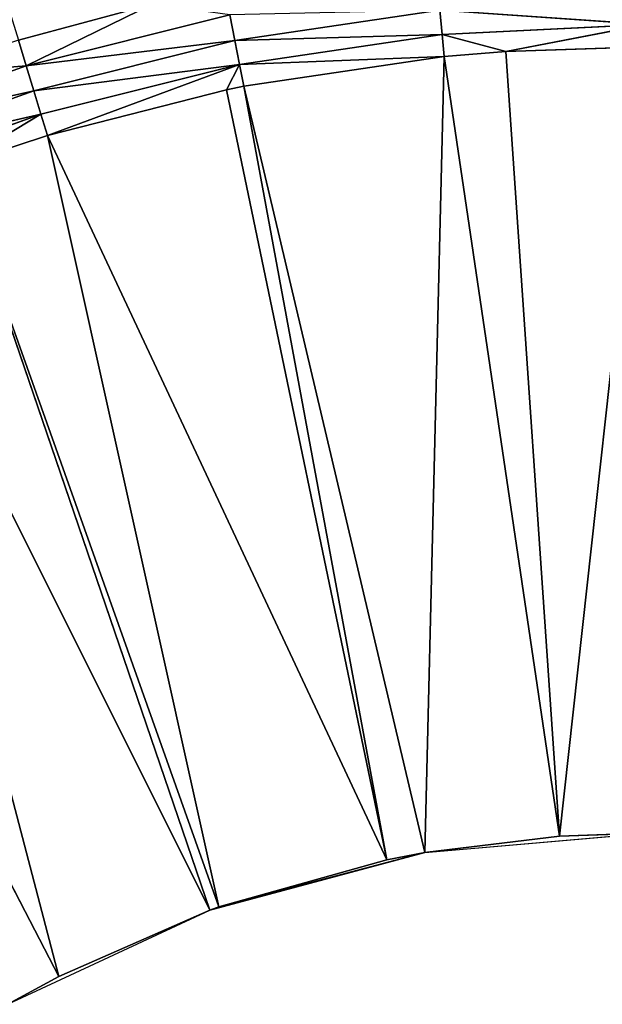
# Model space of a CAD drawing. Extents: x 0 to 500, y 0 to 420.
# Tile 112 of 256: x 239 to 249, y 219 to 236. Entities that reach past the tile are written whole.
import ezdxf

# ---------------------------------------------------------------- set-up
doc = ezdxf.new("R2010")
doc.units = 0
doc.header["$LTSCALE"] = 25.4
doc.layers.get('0').update_dxf_attribs({"linetype": 'CONTINUOUS'})

# ---------------------------------------------------------------- blocks, each defined once
blk = doc.blocks.new('5902539864175_-_S_STL')
at = {"color": 0}
for p, q in [((235.915, 22.998, 185.995), (239.316, 22.998, 184.778)), ((235.915, 22.998, 185.995), (239.316, 22.998, 184.778)), ((235.915, 22.998, 185.995), (239.446, 22.857, 185.208)), ((235.915, 22.998, 185.995), (239.446, 22.857, 185.208)), ((237.374, 23.068, 184.931), (239.316, 22.998, 184.778)), ((237.374, 23.068, 184.931), (239.316, 22.998, 184.778)), ((241.489, 23.068, 183.712), (239.18, 23.068, 184.333)), ((239.18, 23.068, 184.333), (239.316, 22.998, 184.778)), ((239.18, 23.068, 184.333), (239.316, 22.998, 184.778)), ((241.489, 23.068, 183.712), (239.18, 23.068, 184.333)), ((239.316, 22.998, 184.778), (241.489, 23.068, 183.712)), ((239.316, 22.998, 184.778), (241.489, 23.068, 183.712)), ((239.316, 22.998, 184.778), (242.819, 22.998, 183.9)), ((239.316, 22.998, 184.778), (242.819, 22.998, 183.9)), ((239.316, 22.998, 184.778), (242.907, 22.857, 184.341)), ((239.316, 22.998, 184.778), (239.446, 22.857, 185.208)), ((239.316, 22.998, 184.778), (242.907, 22.857, 184.341)), ((239.316, 22.998, 184.778), (239.446, 22.857, 185.208)), ((242.907, 22.857, 184.341), (242.819, 22.998, 183.9)), ((242.907, 22.857, 184.341), (242.819, 22.998, 183.9)), ((236.086, 22.857, 186.41), (239.446, 22.857, 185.208)), ((236.086, 22.857, 186.41), (239.568, 22.647, 185.611)), ((236.086, 22.857, 186.41), (239.446, 22.857, 185.208)), ((236.086, 22.857, 186.41), (239.568, 22.647, 185.611)), ((239.446, 22.857, 185.208), (242.907, 22.857, 184.341)), ((239.446, 22.857, 185.208), (242.989, 22.647, 184.754)), ((239.446, 22.857, 185.208), (239.568, 22.647, 185.611)), ((239.446, 22.857, 185.208), (242.907, 22.857, 184.341)), ((239.446, 22.857, 185.208), (242.989, 22.647, 184.754)), ((239.446, 22.857, 185.208), (239.568, 22.647, 185.611)), ((242.989, 22.647, 184.754), (242.907, 22.857, 184.341)), ((242.907, 22.857, 184.341), (246.436, 22.857, 183.817)), ((242.907, 22.857, 184.341), (246.478, 22.647, 184.237)), ((242.907, 22.857, 184.341), (246.436, 22.857, 183.817)), ((242.907, 22.857, 184.341), (246.478, 22.647, 184.237)), ((242.989, 22.647, 184.754), (242.907, 22.857, 184.341)), ((250, 22.647, 184.063), (246.436, 22.857, 183.817)), ((246.436, 22.857, 183.817), (246.478, 22.647, 184.237)), ((246.436, 22.857, 183.817), (246.478, 22.647, 184.237)), ((250, 22.647, 184.063), (246.436, 22.857, 183.817)), ((236.248, 22.647, 186.799), (239.568, 22.647, 185.611)), ((236.248, 22.647, 186.799), (239.568, 22.647, 185.611)), ((239.568, 22.647, 185.611), (238.094, 22.373, 186.5)), ((239.568, 22.647, 185.611), (238.094, 22.373, 186.5)), ((239.679, 22.373, 185.978), (239.568, 22.647, 185.611)), ((239.679, 22.373, 185.978), (239.568, 22.647, 185.611)), ((239.568, 22.647, 185.611), (242.989, 22.647, 184.754)), ((239.568, 22.647, 185.611), (242.989, 22.647, 184.754)), ((239.679, 22.373, 185.978), (242.989, 22.647, 184.754)), ((239.679, 22.373, 185.978), (242.989, 22.647, 184.754)), ((242.766, 22.373, 185.19), (242.989, 22.647, 184.754)), ((242.766, 22.373, 185.19), (242.989, 22.647, 184.754)), ((242.989, 22.647, 184.754), (246.478, 22.647, 184.237)), ((242.989, 22.647, 184.754), (246.515, 22.373, 184.618)), ((242.989, 22.647, 184.754), (243.064, 22.373, 185.13)), ((242.989, 22.647, 184.754), (246.478, 22.647, 184.237)), ((242.989, 22.647, 184.754), (246.515, 22.373, 184.618)), ((242.989, 22.647, 184.754), (243.064, 22.373, 185.13)), ((247.574, 22.373, 184.53), (246.478, 22.647, 184.237)), ((246.478, 22.647, 184.237), (246.515, 22.373, 184.618)), ((247.574, 22.373, 184.53), (246.478, 22.647, 184.237)), ((250, 22.647, 184.063), (246.478, 22.647, 184.237)), ((250, 22.647, 184.063), (246.478, 22.647, 184.237)), ((246.478, 22.647, 184.237), (246.515, 22.373, 184.618)), ((250, 22.647, 184.063), (247.574, 22.373, 184.53)), ((250, 22.647, 184.063), (247.574, 22.373, 184.53)), ((239.879, 11.001, 200.467), (233.643, 22.373, 188.433)), ((239.879, 11.001, 200.467), (233.643, 22.373, 188.433)), ((239.879, 11.001, 200.467), (236.394, 22.373, 187.153)), ((239.879, 11.001, 200.467), (236.394, 22.373, 187.153)), ((242.476, 11.001, 199.327), (236.394, 22.373, 187.153)), ((242.476, 11.001, 199.327), (236.394, 22.373, 187.153)), ((242.476, 11.001, 199.327), (238.094, 22.373, 186.5)), ((242.476, 11.001, 199.327), (238.094, 22.373, 186.5)), ((242.633, 11.001, 199.27), (238.094, 22.373, 186.5)), ((242.633, 11.001, 199.27), (238.094, 22.373, 186.5)), ((239.679, 22.373, 185.978), (238.094, 22.373, 186.5)), ((239.679, 22.373, 185.978), (238.094, 22.373, 186.5)), ((242.633, 11.001, 199.27), (239.679, 22.373, 185.978)), ((242.633, 11.001, 199.27), (239.679, 22.373, 185.978)), ((245.524, 11.001, 198.46), (239.679, 22.373, 185.978)), ((245.524, 11.001, 198.46), (239.679, 22.373, 185.978)), ((242.766, 22.373, 185.19), (239.679, 22.373, 185.978)), ((242.766, 22.373, 185.19), (239.679, 22.373, 185.978)), ((245.524, 11.001, 198.46), (242.766, 22.373, 185.19)), ((245.524, 11.001, 198.46), (242.766, 22.373, 185.19)), ((243.064, 22.373, 185.13), (242.766, 22.373, 185.19)), ((243.064, 22.373, 185.13), (242.766, 22.373, 185.19)), ((245.524, 11.001, 198.46), (243.064, 22.373, 185.13)), ((245.524, 11.001, 198.46), (243.064, 22.373, 185.13)), ((246.18, 11.001, 198.334), (243.064, 22.373, 185.13)), ((246.18, 11.001, 198.334), (243.064, 22.373, 185.13)), ((246.515, 22.373, 184.618), (243.064, 22.373, 185.13)), ((246.515, 22.373, 184.618), (243.064, 22.373, 185.13)), ((246.18, 11.001, 198.334), (246.515, 22.373, 184.618)), ((246.18, 11.001, 198.334), (246.515, 22.373, 184.618)), ((248.499, 11.001, 198.051), (246.515, 22.373, 184.618)), ((248.499, 11.001, 198.051), (246.515, 22.373, 184.618)), ((247.574, 22.373, 184.53), (246.515, 22.373, 184.618)), ((247.574, 22.373, 184.53), (246.515, 22.373, 184.618)), ((248.499, 11.001, 198.051), (247.574, 22.373, 184.53)), ((248.499, 11.001, 198.051), (247.574, 22.373, 184.53)), ((250, 22.373, 184.447), (247.574, 22.373, 184.53)), ((250, 22.373, 184.447), (247.574, 22.373, 184.53)), ((248.499, 11.001, 198.051), (250, 22.373, 184.447)), ((248.499, 11.001, 198.051), (250, 22.373, 184.447)), ((239.879, 11.001, 200.467), (239, 0, 200.947)), ((239.879, 11.001, 200.467), (239, 0, 200.947)), ((239.879, 11.001, 200.467), (239, 11.001, 200.947)), ((239.879, 11.001, 200.467), (239, 11.001, 200.947)), ((242.476, 0, 199.327), (239.879, 11.001, 200.467)), ((242.476, 11.001, 199.327), (239.879, 11.001, 200.467)), ((242.476, 0, 199.327), (239.879, 11.001, 200.467)), ((242.476, 11.001, 199.327), (239.879, 11.001, 200.467)), ((242.633, 11.001, 199.27), (242.476, 0, 199.327)), ((242.633, 11.001, 199.27), (242.476, 0, 199.327)), ((242.633, 11.001, 199.27), (242.476, 11.001, 199.327)), ((242.476, 11.001, 199.327), (242.476, 0, 199.327)), ((242.476, 11.001, 199.327), (242.476, 0, 199.327)), ((242.633, 11.001, 199.27), (242.476, 11.001, 199.327)), ((245.524, 11.001, 198.46), (242.633, 11.001, 199.27)), ((242.633, 11.001, 199.27), (246.18, 0, 198.334)), ((242.633, 11.001, 199.27), (246.18, 0, 198.334)), ((245.524, 11.001, 198.46), (242.633, 11.001, 199.27)), ((246.18, 11.001, 198.334), (245.524, 11.001, 198.46)), ((245.524, 11.001, 198.46), (246.18, 0, 198.334)), ((245.524, 11.001, 198.46), (246.18, 0, 198.334)), ((246.18, 11.001, 198.334), (245.524, 11.001, 198.46)), ((246.18, 0, 198.334), (246.18, 11.001, 198.334)), ((246.18, 0, 198.334), (246.18, 11.001, 198.334)), ((246.18, 0, 198.334), (248.499, 11.001, 198.051)), ((248.499, 11.001, 198.051), (246.18, 11.001, 198.334)), ((246.18, 0, 198.334), (248.499, 11.001, 198.051)), ((248.499, 11.001, 198.051), (246.18, 11.001, 198.334)), ((250, 0, 198), (248.499, 11.001, 198.051)), ((250, 0, 198), (248.499, 11.001, 198.051)), ((250, 11.001, 198), (248.499, 11.001, 198.051)), ((250, 11.001, 198), (248.499, 11.001, 198.051)), ((239, 0, 200.947), (242.476, 0, 199.327)), ((242.476, 0, 199.327), (246.18, 0, 198.334)), ((246.18, 0, 198.334), (250, 0, 198))]:
    blk.add_line(p, q, dxfattribs=at)
mesh = blk.add_polyface(dxfattribs=at)
corners = [(239.18, 23.068, 184.333), (241.489, 23.068, 183.712), (216.346, 28.454, 110.771)]
mesh.append_faces([[corners[k] for k in face] for face in [(0, 1, 2)]], dxfattribs={"color": 0})
mesh = blk.add_polyface(dxfattribs=at)
corners = [(235.915, 22.998, 185.995), (239.316, 22.998, 184.778), (237.374, 23.068, 184.931)]
mesh.append_faces([[corners[k] for k in face] for face in [(0, 1, 2)]], dxfattribs={"color": 0})
mesh = blk.add_polyface(dxfattribs=at)
corners = [(235.915, 22.998, 185.995), (239.446, 22.857, 185.208), (239.316, 22.998, 184.778)]
mesh.append_faces([[corners[k] for k in face] for face in [(0, 1, 2)]], dxfattribs={"color": 0})
mesh = blk.add_polyface(dxfattribs=at)
corners = [(236.086, 22.857, 186.41), (239.446, 22.857, 185.208), (235.915, 22.998, 185.995)]
mesh.append_faces([[corners[k] for k in face] for face in [(0, 1, 2)]], dxfattribs={"color": 0})
mesh = blk.add_polyface(dxfattribs=at)
corners = [(237.374, 23.068, 184.931), (239.316, 22.998, 184.778), (239.18, 23.068, 184.333)]
mesh.append_faces([[corners[k] for k in face] for face in [(0, 1, 2)]], dxfattribs={"color": 0})
mesh = blk.add_polyface(dxfattribs=at)
corners = [(239.316, 22.998, 184.778), (241.489, 23.068, 183.712), (239.18, 23.068, 184.333)]
mesh.append_faces([[corners[k] for k in face] for face in [(0, 1, 2)]], dxfattribs={"color": 0})
mesh = blk.add_polyface(dxfattribs=at)
corners = [(239.316, 22.998, 184.778), (242.819, 22.998, 183.9), (241.489, 23.068, 183.712)]
mesh.append_faces([[corners[k] for k in face] for face in [(0, 1, 2)]], dxfattribs={"color": 0})
mesh = blk.add_polyface(dxfattribs=at)
corners = [(239.316, 22.998, 184.778), (242.907, 22.857, 184.341), (242.819, 22.998, 183.9)]
mesh.append_faces([[corners[k] for k in face] for face in [(0, 1, 2)]], dxfattribs={"color": 0})
mesh = blk.add_polyface(dxfattribs=at)
corners = [(239.446, 22.857, 185.208), (242.907, 22.857, 184.341), (239.316, 22.998, 184.778)]
mesh.append_faces([[corners[k] for k in face] for face in [(0, 1, 2)]], dxfattribs={"color": 0})
mesh = blk.add_polyface(dxfattribs=at)
corners = [(242.907, 22.857, 184.341), (246.436, 22.857, 183.817), (242.819, 22.998, 183.9)]
mesh.append_faces([[corners[k] for k in face] for face in [(0, 1, 2)]], dxfattribs={"color": 0})
mesh = blk.add_polyface(dxfattribs=at)
corners = [(236.086, 22.857, 186.41), (239.568, 22.647, 185.611), (239.446, 22.857, 185.208)]
mesh.append_faces([[corners[k] for k in face] for face in [(0, 1, 2)]], dxfattribs={"color": 0})
mesh = blk.add_polyface(dxfattribs=at)
corners = [(236.248, 22.647, 186.799), (239.568, 22.647, 185.611), (236.086, 22.857, 186.41)]
mesh.append_faces([[corners[k] for k in face] for face in [(0, 1, 2)]], dxfattribs={"color": 0})
mesh = blk.add_polyface(dxfattribs=at)
corners = [(239.446, 22.857, 185.208), (242.989, 22.647, 184.754), (242.907, 22.857, 184.341)]
mesh.append_faces([[corners[k] for k in face] for face in [(0, 1, 2)]], dxfattribs={"color": 0})
mesh = blk.add_polyface(dxfattribs=at)
corners = [(239.568, 22.647, 185.611), (242.989, 22.647, 184.754), (239.446, 22.857, 185.208)]
mesh.append_faces([[corners[k] for k in face] for face in [(0, 1, 2)]], dxfattribs={"color": 0})
mesh = blk.add_polyface(dxfattribs=at)
corners = [(242.907, 22.857, 184.341), (246.478, 22.647, 184.237), (246.436, 22.857, 183.817)]
mesh.append_faces([[corners[k] for k in face] for face in [(0, 1, 2)]], dxfattribs={"color": 0})
mesh = blk.add_polyface(dxfattribs=at)
corners = [(242.989, 22.647, 184.754), (246.478, 22.647, 184.237), (242.907, 22.857, 184.341)]
mesh.append_faces([[corners[k] for k in face] for face in [(0, 1, 2)]], dxfattribs={"color": 0})
mesh = blk.add_polyface(dxfattribs=at)
corners = [(246.478, 22.647, 184.237), (250, 22.647, 184.063), (246.436, 22.857, 183.817)]
mesh.append_faces([[corners[k] for k in face] for face in [(0, 1, 2)]], dxfattribs={"color": 0})
mesh = blk.add_polyface(dxfattribs=at)
corners = [(250, 22.647, 184.063), (250, 22.857, 183.642), (246.436, 22.857, 183.817)]
mesh.append_faces([[corners[k] for k in face] for face in [(0, 1, 2)]], dxfattribs={"color": 0})
mesh = blk.add_polyface(dxfattribs=at)
corners = [(236.248, 22.647, 186.799), (238.094, 22.373, 186.5), (239.568, 22.647, 185.611)]
mesh.append_faces([[corners[k] for k in face] for face in [(0, 1, 2)]], dxfattribs={"color": 0})
mesh = blk.add_polyface(dxfattribs=at)
corners = [(238.094, 22.373, 186.5), (239.679, 22.373, 185.978), (239.568, 22.647, 185.611)]
mesh.append_faces([[corners[k] for k in face] for face in [(0, 1, 2)]], dxfattribs={"color": 0})
mesh = blk.add_polyface(dxfattribs=at)
corners = [(239.679, 22.373, 185.978), (242.989, 22.647, 184.754), (239.568, 22.647, 185.611)]
mesh.append_faces([[corners[k] for k in face] for face in [(0, 1, 2)]], dxfattribs={"color": 0})
mesh = blk.add_polyface(dxfattribs=at)
corners = [(239.679, 22.373, 185.978), (242.766, 22.373, 185.19), (242.989, 22.647, 184.754)]
mesh.append_faces([[corners[k] for k in face] for face in [(0, 1, 2)]], dxfattribs={"color": 0})
mesh = blk.add_polyface(dxfattribs=at)
corners = [(242.766, 22.373, 185.19), (243.064, 22.373, 185.13), (242.989, 22.647, 184.754)]
mesh.append_faces([[corners[k] for k in face] for face in [(0, 1, 2)]], dxfattribs={"color": 0})
mesh = blk.add_polyface(dxfattribs=at)
corners = [(242.989, 22.647, 184.754), (246.515, 22.373, 184.618), (246.478, 22.647, 184.237)]
mesh.append_faces([[corners[k] for k in face] for face in [(0, 1, 2)]], dxfattribs={"color": 0})
mesh = blk.add_polyface(dxfattribs=at)
corners = [(243.064, 22.373, 185.13), (246.515, 22.373, 184.618), (242.989, 22.647, 184.754)]
mesh.append_faces([[corners[k] for k in face] for face in [(0, 1, 2)]], dxfattribs={"color": 0})
mesh = blk.add_polyface(dxfattribs=at)
corners = [(246.515, 22.373, 184.618), (247.574, 22.373, 184.53), (246.478, 22.647, 184.237)]
mesh.append_faces([[corners[k] for k in face] for face in [(0, 1, 2)]], dxfattribs={"color": 0})
mesh = blk.add_polyface(dxfattribs=at)
corners = [(247.574, 22.373, 184.53), (250, 22.647, 184.063), (246.478, 22.647, 184.237)]
mesh.append_faces([[corners[k] for k in face] for face in [(0, 1, 2)]], dxfattribs={"color": 0})
mesh = blk.add_polyface(dxfattribs=at)
corners = [(247.574, 22.373, 184.53), (250, 22.373, 184.447), (250, 22.647, 184.063)]
mesh.append_faces([[corners[k] for k in face] for face in [(0, 1, 2)]], dxfattribs={"color": 0})
mesh = blk.add_polyface(dxfattribs=at)
corners = [(239, 11.001, 200.947), (239.879, 11.001, 200.467), (233.643, 22.373, 188.433)]
mesh.append_faces([[corners[k] for k in face] for face in [(0, 1, 2)]], dxfattribs={"color": 0})
mesh = blk.add_polyface(dxfattribs=at)
corners = [(239.879, 11.001, 200.467), (236.394, 22.373, 187.153), (233.643, 22.373, 188.433)]
mesh.append_faces([[corners[k] for k in face] for face in [(0, 1, 2)]], dxfattribs={"color": 0})
mesh = blk.add_polyface(dxfattribs=at)
corners = [(239.879, 11.001, 200.467), (242.476, 11.001, 199.327), (236.394, 22.373, 187.153)]
mesh.append_faces([[corners[k] for k in face] for face in [(0, 1, 2)]], dxfattribs={"color": 0})
mesh = blk.add_polyface(dxfattribs=at)
corners = [(242.476, 11.001, 199.327), (238.094, 22.373, 186.5), (236.394, 22.373, 187.153)]
mesh.append_faces([[corners[k] for k in face] for face in [(0, 1, 2)]], dxfattribs={"color": 0})
mesh = blk.add_polyface(dxfattribs=at)
corners = [(242.476, 11.001, 199.327), (242.633, 11.001, 199.27), (238.094, 22.373, 186.5)]
mesh.append_faces([[corners[k] for k in face] for face in [(0, 1, 2)]], dxfattribs={"color": 0})
mesh = blk.add_polyface(dxfattribs=at)
corners = [(242.633, 11.001, 199.27), (239.679, 22.373, 185.978), (238.094, 22.373, 186.5)]
mesh.append_faces([[corners[k] for k in face] for face in [(0, 1, 2)]], dxfattribs={"color": 0})
mesh = blk.add_polyface(dxfattribs=at)
corners = [(242.633, 11.001, 199.27), (245.524, 11.001, 198.46), (239.679, 22.373, 185.978)]
mesh.append_faces([[corners[k] for k in face] for face in [(0, 1, 2)]], dxfattribs={"color": 0})
mesh = blk.add_polyface(dxfattribs=at)
corners = [(245.524, 11.001, 198.46), (242.766, 22.373, 185.19), (239.679, 22.373, 185.978)]
mesh.append_faces([[corners[k] for k in face] for face in [(0, 1, 2)]], dxfattribs={"color": 0})
mesh = blk.add_polyface(dxfattribs=at)
corners = [(245.524, 11.001, 198.46), (243.064, 22.373, 185.13), (242.766, 22.373, 185.19)]
mesh.append_faces([[corners[k] for k in face] for face in [(0, 1, 2)]], dxfattribs={"color": 0})
mesh = blk.add_polyface(dxfattribs=at)
corners = [(245.524, 11.001, 198.46), (246.18, 11.001, 198.334), (243.064, 22.373, 185.13)]
mesh.append_faces([[corners[k] for k in face] for face in [(0, 1, 2)]], dxfattribs={"color": 0})
mesh = blk.add_polyface(dxfattribs=at)
corners = [(246.18, 11.001, 198.334), (246.515, 22.373, 184.618), (243.064, 22.373, 185.13)]
mesh.append_faces([[corners[k] for k in face] for face in [(0, 1, 2)]], dxfattribs={"color": 0})
mesh = blk.add_polyface(dxfattribs=at)
corners = [(246.18, 11.001, 198.334), (248.499, 11.001, 198.051), (246.515, 22.373, 184.618)]
mesh.append_faces([[corners[k] for k in face] for face in [(0, 1, 2)]], dxfattribs={"color": 0})
mesh = blk.add_polyface(dxfattribs=at)
corners = [(248.499, 11.001, 198.051), (247.574, 22.373, 184.53), (246.515, 22.373, 184.618)]
mesh.append_faces([[corners[k] for k in face] for face in [(0, 1, 2)]], dxfattribs={"color": 0})
mesh = blk.add_polyface(dxfattribs=at)
corners = [(248.499, 11.001, 198.051), (250, 22.373, 184.447), (247.574, 22.373, 184.53)]
mesh.append_faces([[corners[k] for k in face] for face in [(0, 1, 2)]], dxfattribs={"color": 0})
mesh = blk.add_polyface(dxfattribs=at)
corners = [(248.499, 11.001, 198.051), (250, 11.001, 198), (250, 22.373, 184.447)]
mesh.append_faces([[corners[k] for k in face] for face in [(0, 1, 2)]], dxfattribs={"color": 0})
mesh = blk.add_polyface(dxfattribs=at)
corners = [(242.476, 0, 199.327), (239.879, 11.001, 200.467), (239, 0, 200.947)]
mesh.append_faces([[corners[k] for k in face] for face in [(0, 1, 2)]], dxfattribs={"color": 0})
mesh = blk.add_polyface(dxfattribs=at)
corners = [(239.879, 11.001, 200.467), (239, 11.001, 200.947), (239, 0, 200.947)]
mesh.append_faces([[corners[k] for k in face] for face in [(0, 1, 2)]], dxfattribs={"color": 0})
mesh = blk.add_polyface(dxfattribs=at)
corners = [(242.476, 11.001, 199.327), (239.879, 11.001, 200.467), (242.476, 0, 199.327)]
mesh.append_faces([[corners[k] for k in face] for face in [(0, 1, 2)]], dxfattribs={"color": 0})
mesh = blk.add_polyface(dxfattribs=at)
corners = [(246.18, 0, 198.334), (242.633, 11.001, 199.27), (242.476, 0, 199.327)]
mesh.append_faces([[corners[k] for k in face] for face in [(0, 1, 2)]], dxfattribs={"color": 0})
mesh = blk.add_polyface(dxfattribs=at)
corners = [(242.633, 11.001, 199.27), (242.476, 11.001, 199.327), (242.476, 0, 199.327)]
mesh.append_faces([[corners[k] for k in face] for face in [(0, 1, 2)]], dxfattribs={"color": 0})
mesh = blk.add_polyface(dxfattribs=at)
corners = [(246.18, 0, 198.334), (245.524, 11.001, 198.46), (242.633, 11.001, 199.27)]
mesh.append_faces([[corners[k] for k in face] for face in [(0, 1, 2)]], dxfattribs={"color": 0})
mesh = blk.add_polyface(dxfattribs=at)
corners = [(246.18, 11.001, 198.334), (245.524, 11.001, 198.46), (246.18, 0, 198.334)]
mesh.append_faces([[corners[k] for k in face] for face in [(0, 1, 2)]], dxfattribs={"color": 0})
mesh = blk.add_polyface(dxfattribs=at)
corners = [(248.499, 11.001, 198.051), (246.18, 11.001, 198.334), (246.18, 0, 198.334)]
mesh.append_faces([[corners[k] for k in face] for face in [(0, 1, 2)]], dxfattribs={"color": 0})
mesh = blk.add_polyface(dxfattribs=at)
corners = [(250, 0, 198), (248.499, 11.001, 198.051), (246.18, 0, 198.334)]
mesh.append_faces([[corners[k] for k in face] for face in [(0, 1, 2)]], dxfattribs={"color": 0})
mesh = blk.add_polyface(dxfattribs=at)
corners = [(250, 11.001, 198), (248.499, 11.001, 198.051), (250, 0, 198)]
mesh.append_faces([[corners[k] for k in face] for face in [(0, 1, 2)]], dxfattribs={"color": 0})

msp = doc.modelspace()

# ---------------------------------------------------------------- block references
at = {"color": 254, "extrusion": (0, -1, -5.55112e-17)}
msp.add_blockref('5902539864175_-_S_STL', (0, 0, -420), dxfattribs=at)

doc.saveas('drawing.dxf')
